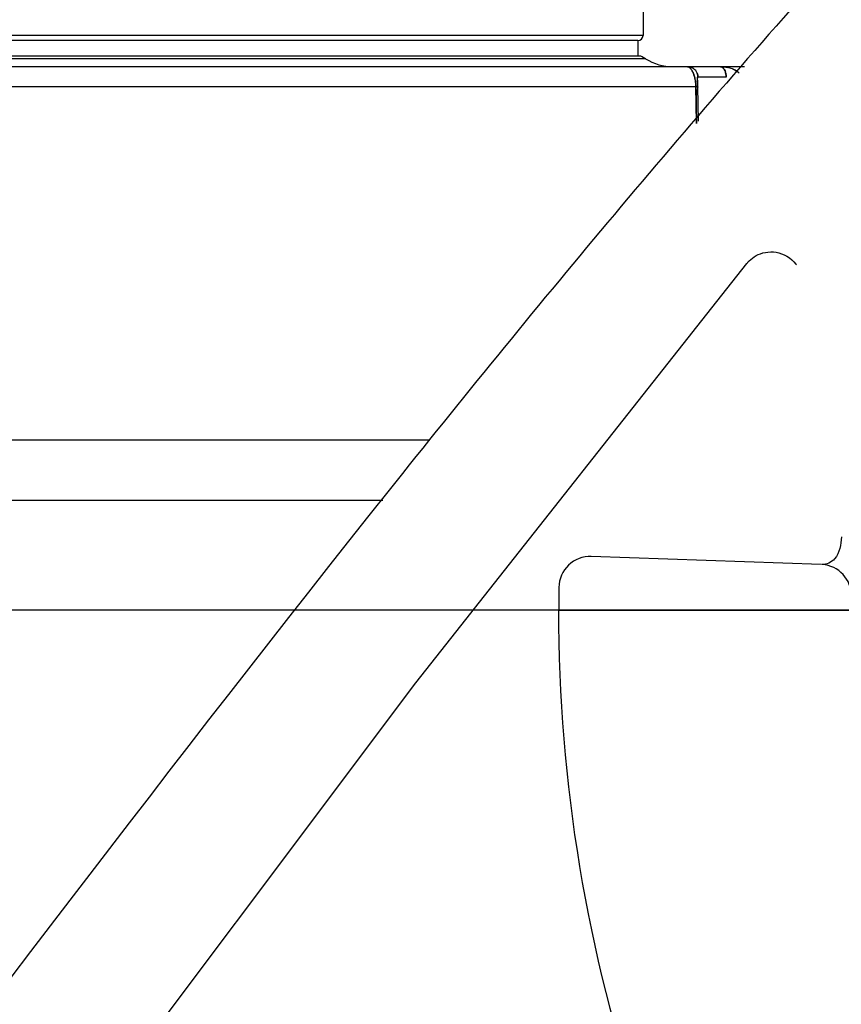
# Model space of a CAD drawing. Header units: millimetres. Extents: x 4086 to 10416, y 123 to 1549.
# Tile 246 of 256: x 9359 to 9373, y 1115 to 1131. Entities that reach past the tile are written whole.
import ezdxf

# ---------------------------------------------------------------- set-up
doc = ezdxf.new("R2010")
doc.units = ezdxf.units.MM
doc.layers.add('尺寸标注', color=7, linetype='Continuous')
doc.layers.add('运动范围', color=7, linetype='Continuous')
doc.styles.add('思源黑', font='SourceHanSansCN-Normal.ttf')
doc.dimstyles.new('尺寸标注_1_6比例中六', dxfattribs={"dimtxt": 10, "dimasz": 8, "dimexe": 2, "dimexo": 1.5, "dimgap": 1, "dimtad": 1, "dimdec": 1, "dimlfac": 6, "dimdsep": 46, "dimtxsty": '思源黑', "dimcen": 0.09, "dimadec": 0, "dimazin": 0, "dimtp": 0.01, "dimtm": 0.01, "dimtfac": 1, "dimtdec": 1, "dimtofl": 0, "dimtmove": 0, "dimatfit": 3, "dimfxl": 1, "dimtolj": 1, "dimarcsym": 0})

# ---------------------------------------------------------------- blocks, each defined once
blk = doc.blocks.new('*D665')
at = {"layer": 'Defpoints', "color": 0}
for p in [(9304.882, 1121.465), (9386.488, 1121.465), (9340.564, 1038.131)]:
    blk.add_point(p, dxfattribs=at)
at = {"layer": '尺寸标注', "color": 0, "linetype": 'Continuous', "lineweight": -2}
for p, q in [((9384.988, 1121.465), (9302.882, 1121.465)), ((9304.882, 1046.131), (9304.882, 1113.465)), ((9339.064, 1038.131), (9302.882, 1038.131))]:
    blk.add_line(p, q, dxfattribs=at)
at = {"layer": '尺寸标注', "color": 0}
for points in [[(9306.215, 1113.465), (9303.549, 1113.465), (9304.882, 1121.465)], [(9303.549, 1046.131), (9306.215, 1046.131), (9304.882, 1038.131)]]:
    blk.add_solid(points, dxfattribs=at)
at = {"layer": '尺寸标注', "color": 0, "insert": (9293.527, 1079.97), "char_height": 10, "attachment_point": 2, "rotation": 90, "style": '思源黑'}
blk.add_mtext('\\A1;500', dxfattribs=at)
blk = doc.blocks.new('*D666')
at = {"layer": 'Defpoints', "color": 0}
for p in [(9304.882, 1251.465), (9386.414, 1251.465), (9386.488, 1121.465)]:
    blk.add_point(p, dxfattribs=at)
at = {"layer": '尺寸标注', "color": 0, "linetype": 'Continuous', "lineweight": -2}
for p, q in [((9384.914, 1251.465), (9302.882, 1251.465)), ((9304.882, 1129.465), (9304.882, 1243.465)), ((9384.988, 1121.465), (9302.882, 1121.465))]:
    blk.add_line(p, q, dxfattribs=at)
at = {"layer": '尺寸标注', "color": 0}
for points in [[(9306.215, 1243.465), (9303.549, 1243.465), (9304.882, 1251.465)], [(9303.549, 1129.465), (9306.215, 1129.465), (9304.882, 1121.465)]]:
    blk.add_solid(points, dxfattribs=at)
at = {"layer": '尺寸标注', "color": 0, "insert": (9293.527, 1186.615), "char_height": 10, "attachment_point": 2, "rotation": 90, "style": '思源黑'}
blk.add_mtext('\\A1;780', dxfattribs=at)
blk = doc.blocks.new('*D668')
at = {"layer": 'Defpoints', "color": 0}
for p in [(9651.931, 1121.465), (9364.758, 1034.002), (9651.931, 840.007)]:
    blk.add_point(p, dxfattribs=at)
at = {"layer": '尺寸标注', "color": 0, "linetype": 'Continuous', "lineweight": -2}
for p, q in [((9651.931, 1119.965), (9651.931, 838.007)), ((9364.758, 1032.502), (9364.758, 838.007)), ((9372.758, 840.007), (9643.931, 840.007))]:
    blk.add_line(p, q, dxfattribs=at)
at = {"layer": '尺寸标注', "color": 0}
for points in [[(9372.758, 841.34), (9372.758, 838.674), (9364.758, 840.007)], [(9643.931, 838.674), (9643.931, 841.34), (9651.931, 840.007)]]:
    blk.add_solid(points, dxfattribs=at)
at = {"layer": '尺寸标注', "color": 0, "insert": (9508.334, 851.376), "char_height": 10, "attachment_point": 2, "style": '思源黑'}
blk.add_mtext('\\A1;1723', dxfattribs=at)
blk = doc.blocks.new('*D669')
at = {"layer": 'Defpoints', "color": 0}
for p in [(9137.106, 1148.493), (9364.758, 1034.002), (9137.106, 840.007)]:
    blk.add_point(p, dxfattribs=at)
at = {"layer": '尺寸标注', "color": 0, "linetype": 'Continuous', "lineweight": -2}
for p, q in [((9137.106, 1146.993), (9137.106, 838.007)), ((9364.758, 1032.502), (9364.758, 838.007)), ((9356.758, 840.007), (9145.106, 840.007))]:
    blk.add_line(p, q, dxfattribs=at)
at = {"layer": '尺寸标注', "color": 0}
for points in [[(9145.106, 841.34), (9145.106, 838.674), (9137.106, 840.007)], [(9356.758, 838.674), (9356.758, 841.34), (9364.758, 840.007)]]:
    blk.add_solid(points, dxfattribs=at)
at = {"layer": '尺寸标注', "color": 0, "insert": (9250.964, 851.376), "char_height": 10, "attachment_point": 2, "style": '思源黑'}
blk.add_mtext('\\A1;1365.9', dxfattribs=at)
blk = doc.blocks.new('*D671')
at = {"layer": 'Defpoints', "color": 0}
for p in [(9435.833, 1121.465), (9364.758, 1034.002), (9435.833, 876.788)]:
    blk.add_point(p, dxfattribs=at)
at = {"layer": '尺寸标注', "color": 0, "linetype": 'Continuous', "lineweight": -2}
for p, q in [((9435.833, 1119.965), (9435.833, 874.788)), ((9364.758, 1032.502), (9364.758, 874.788)), ((9372.758, 876.788), (9427.833, 876.788))]:
    blk.add_line(p, q, dxfattribs=at)
at = {"layer": '尺寸标注', "color": 0}
for points in [[(9372.758, 878.121), (9372.758, 875.454), (9364.758, 876.788)], [(9427.833, 875.454), (9427.833, 878.121), (9435.833, 876.788)]]:
    blk.add_solid(points, dxfattribs=at)
at = {"layer": '尺寸标注', "color": 0, "insert": (9400.059, 888.143), "char_height": 10, "attachment_point": 2, "style": '思源黑'}
blk.add_mtext('\\A1;426.5', dxfattribs=at)
blk = doc.blocks.new('*D672')
at = {"layer": 'Defpoints', "color": 0}
for p in [(9199.242, 1121.465), (9364.758, 1034.002), (9199.242, 876.788)]:
    blk.add_point(p, dxfattribs=at)
at = {"layer": '尺寸标注', "color": 0, "linetype": 'Continuous', "lineweight": -2}
for p, q in [((9199.242, 1119.965), (9199.242, 874.788)), ((9364.758, 1032.502), (9364.758, 874.788)), ((9356.758, 876.788), (9207.242, 876.788))]:
    blk.add_line(p, q, dxfattribs=at)
at = {"layer": '尺寸标注', "color": 0}
for points in [[(9207.242, 878.121), (9207.242, 875.454), (9199.242, 876.788)], [(9356.758, 875.454), (9356.758, 878.121), (9364.758, 876.788)]]:
    blk.add_solid(points, dxfattribs=at)
at = {"layer": '尺寸标注', "color": 0, "insert": (9281.677, 888.156), "char_height": 10, "attachment_point": 2, "style": '思源黑'}
blk.add_mtext('\\A1;993.1', dxfattribs=at)

msp = doc.modelspace()

# ---------------------------------------------------------------- linework, layer by layer
at = {"layer": '运动范围', "color": 7, "linetype": 'Continuous'}
for p, q in [((9369.425, 1131.131), (9369.425, 1130.631)), ((9369.425, 1130.631), (9354.092, 1130.631)), ((9369.342, 1130.548), (9354.175, 1130.548)), ((9369.342, 1130.548), (9369.342, 1130.298)), ((9369.465, 1130.256), (9354.053, 1130.256)), ((9369.389, 1130.298), (9354.128, 1130.298)), ((9369.465, 1130.256), (9369.389, 1130.298)), ((9371.042, 1130.131), (9351.553, 1130.131)), ((9370.292, 1129.945), (9370.292, 1129.948)), ((9370.292, 1129.945), (9370.292, 1129.946)), ((9370.293, 1129.936), (9370.292, 1129.945)), ((9370.296, 1129.902), (9370.293, 1129.937)), ((9370.299, 1129.86), (9370.295, 1129.919)), ((9370.3, 1129.844), (9370.296, 1129.902)), ((9370.75, 1129.965), (9370.3, 1129.965)), ((9356.813, 1129.815), (9370.269, 1129.815)), ((9370.269, 1129.815), (9370.269, 1129.806)), ((9370.269, 1129.815), (9370.269, 1129.806)), ((9370.269, 1129.815), (9370.269, 1129.806)), ((9370.269, 1129.806), (9370.269, 1129.815)), ((9370.272, 1129.538), (9370.269, 1129.806)), ((9370.269, 1129.806), (9370.272, 1129.538)), ((9370.301, 1129.808), (9370.299, 1129.86)), ((9370.301, 1129.808), (9370.3, 1129.844)), ((9370.301, 1129.808), (9370.3, 1129.807)), ((9370.308, 1129.264), (9370.301, 1129.808)), ((9370.272, 1129.538), (9370.275, 1129.226)), ((9370.275, 1129.226), (9370.272, 1129.538)), ((9371.198, 1127.099), (9371.228, 1127.118)), ((9371.082, 1126.994), (9371.095, 1127.01)), ((9371.87, 1126.969), (9371.87, 1126.969)), ((9357.184, 1124.181), (9366.027, 1124.181)), ((9365.274, 1123.215), (9356.947, 1123.215)), ((9372.265, 1122.191), (9368.6, 1122.319)), ((9368.076, 1121.465), (9372.743, 1121.465))]:
    msp.add_line(p, q, dxfattribs=at)
for points in [[(9371.095, 1127.01), (9371.098, 1127.013), (9371.117, 1127.035), (9371.142, 1127.058), (9371.169, 1127.079), (9371.198, 1127.099)], [(9371.228, 1127.118), (9371.262, 1127.134), (9371.298, 1127.149), (9371.336, 1127.161), (9371.376, 1127.17), (9371.417, 1127.176), (9371.46, 1127.178), (9371.503, 1127.177), (9371.547, 1127.172), (9371.591, 1127.162), (9371.635, 1127.149), (9371.677, 1127.131), (9371.719, 1127.109), (9371.758, 1127.083), (9371.795, 1127.053), (9371.83, 1127.019), (9371.86, 1126.982), (9371.87, 1126.969)], [(9359.703, 1112.179), (9360.069, 1112.658), (9365.803, 1120.302), (9371.082, 1126.994)]]:
    msp.add_lwpolyline(points, dxfattribs=at)
at = {"layer": '运动范围', "color": 7, "linetype": 'Continuous', "lineweight": -2}
msp.add_arc((9393.098, 1121.465), 258.833, 305, 168, dxfattribs=at)
at = {"layer": '运动范围', "color": 7, "linetype": 'Continuous'}
for centre, radius, start, end in [((9369.342, 1130.631), 0.0833, 270, 0), ((9369.026, 1129.548), 0.833, 58.2117, 64.1581), ((9369.904, 1130.965), 0.833, 238.2117, 270), ((9370.082, 1130.016), 0.131, 44.7473, 47.3475), ((9370.065, 1130.001), 0.154, 42.6866, 44.4376), ((9370.046, 1129.984), 0.18, 39.4085, 42.6521), ((9370.134, 1129.966), 0.165, 61.7634, 67.4698), ((9370.135, 1129.968), 0.163, 61.7358, 67.5101), ((9370.133, 1129.965), 0.167, 45.2299, 61.6994), ((9370.133, 1129.965), 0.166, 45.2209, 61.7132), ((9370.133, 1129.965), 0.167, 31.4118, 45.1423), ((9370.133, 1129.965), 0.167, 31.4068, 45.157), ((9370.132, 1129.965), 0.167, 22.609, 31.3849), ((9370.133, 1129.965), 0.166, 22.5906, 31.4175), ((9370.674, 1129.665), 0.465, 72.4632, 78.0673), ((9370.676, 1129.67), 0.46, 72.4878, 77.6633), ((9370.683, 1129.693), 0.436, 67.6252, 72.4479), ((9370.685, 1129.7), 0.429, 67.5514, 72.466), ((9369.816, 1129.852), 0.446, 19.1934, 22.4544), ((9369.683, 1129.812), 0.585, 11.0427, 14.0076), ((9369.711, 1129.82), 0.555, 11.5709, 13.8779), ((9369.688, 1129.815), 0.58, 10.7814, 11.5751), ((9369.663, 1129.808), 0.606, 9.9438, 11.0552), ((9369.608, 1129.799), 0.661, 1.4489, 9.8851), ((9370.501, 1129.974), 0.247, 12.4948, 16.9114), ((9370.503, 1129.975), 0.246, 12.4789, 16.9277), ((9370.718, 1129.76), 0.36, 48.5811, 53.4315), ((9370.722, 1129.764), 0.354, 48.491, 53.4178), ((9368.582, 1121.82), 0.5, 88, 179.1694), ((9372.248, 1121.692), 0.5, 359.3752, 86.5246), ((9393.08, 1121.465), 25, 179.1694, 180), ((9393.076, 1121.465), 25, 180, 198.8306)]:
    msp.add_arc(centre, radius, start, end, dxfattribs=at)
for points, knots in [([(9372.461, 1131.807), (9370.009, 1129.075), (9360.611, 1117.752), (9352.125, 1105.689), (9344.808, 1097.426)], [0, 0, 0, 0, 0.249595, 1, 1, 1, 1]), ([(9370.185, 1130.098), (9370.183, 1130.1), (9370.18, 1130.103), (9370.177, 1130.107), (9370.175, 1130.109)], [0, 0, 0, 0, 0.515867, 1, 1, 1, 1]), ([(9370.228, 1130.022), (9370.226, 1130.027), (9370.222, 1130.037), (9370.217, 1130.046), (9370.215, 1130.051)], [0, 0, 0, 0, 0.514366, 1, 1, 1, 1]), ([(9370.215, 1130.051), (9370.217, 1130.047), (9370.222, 1130.037), (9370.226, 1130.027), (9370.228, 1130.022)], [0, 0, 0, 0, 0.485087, 1, 1, 1, 1]), ([(9370.694, 1130.118), (9370.697, 1130.116), (9370.701, 1130.112), (9370.706, 1130.108), (9370.708, 1130.105)], [0, 0, 0, 0, 0.486575, 1, 1, 1, 1]), ([(9370.708, 1130.105), (9370.706, 1130.108), (9370.701, 1130.112), (9370.697, 1130.116), (9370.694, 1130.118)], [0, 0, 0, 0, 0.516657, 1, 1, 1, 1]), ([(9370.708, 1130.105), (9370.711, 1130.102), (9370.716, 1130.094), (9370.721, 1130.086), (9370.724, 1130.081)], [0, 0, 0, 0, 0.483041, 1, 1, 1, 1]), ([(9370.724, 1130.081), (9370.721, 1130.086), (9370.716, 1130.094), (9370.711, 1130.102), (9370.708, 1130.105)], [0, 0, 0, 0, 0.518526, 1, 1, 1, 1]), ([(9370.293, 1129.956), (9370.293, 1129.955), (9370.292, 1129.952), (9370.292, 1129.948), (9370.292, 1129.947)], [0, 0, 0, 0, 0.446516, 1, 1, 1, 1]), ([(9370.293, 1129.956), (9370.293, 1129.955), (9370.292, 1129.952), (9370.292, 1129.948), (9370.292, 1129.947)], [0, 0, 0, 0, 0.446542, 1, 1, 1, 1]), ([(9370.292, 1129.947), (9370.292, 1129.948), (9370.292, 1129.951), (9370.293, 1129.954), (9370.293, 1129.956)], [0, 0, 0, 0, 0.549125, 1, 1, 1, 1]), ([(9370.292, 1129.947), (9370.292, 1129.948), (9370.292, 1129.951), (9370.293, 1129.955), (9370.293, 1129.956)], [0, 0, 0, 0, 0.549268, 1, 1, 1, 1]), ([(9370.292, 1129.947), (9370.292, 1129.949), (9370.292, 1129.951), (9370.293, 1129.954), (9370.293, 1129.955)], [0, 0, 0, 0, 0.543704, 1, 1, 1, 1]), ([(9370.293, 1129.956), (9370.293, 1129.958), (9370.294, 1129.963), (9370.298, 1129.965), (9370.3, 1129.965)], [0, 0, 0, 0, 0.603291, 1, 1, 1, 1]), ([(9370.293, 1129.956), (9370.293, 1129.958), (9370.294, 1129.963), (9370.298, 1129.965), (9370.3, 1129.965)], [0, 0, 0, 0, 0.603061, 1, 1, 1, 1]), ([(9370.294, 1129.959), (9370.293, 1129.959), (9370.293, 1129.958), (9370.293, 1129.957), (9370.293, 1129.956)], [0, 0, 0, 0, 0.471238, 1, 1, 1, 1]), ([(9370.294, 1129.959), (9370.293, 1129.959), (9370.293, 1129.958), (9370.293, 1129.957), (9370.293, 1129.956)], [0, 0, 0, 0, 0.471192, 1, 1, 1, 1]), ([(9370.293, 1129.957), (9370.293, 1129.957), (9370.293, 1129.958), (9370.293, 1129.959), (9370.294, 1129.959)], [0, 0, 0, 0, 0.520058, 1, 1, 1, 1]), ([(9370.293, 1129.958), (9370.293, 1129.957), (9370.293, 1129.957), (9370.293, 1129.956), (9370.293, 1129.955)], [0, 0, 0, 0, 0.481017, 1, 1, 1, 1]), ([(9370.3, 1129.965), (9370.298, 1129.965), (9370.295, 1129.964), (9370.294, 1129.961), (9370.294, 1129.959)], [0, 0, 0, 0, 0.449068, 1, 1, 1, 1]), ([(9370.294, 1129.959), (9370.294, 1129.96), (9370.294, 1129.961), (9370.295, 1129.962), (9370.295, 1129.963)], [0, 0, 0, 0, 0.546146, 1, 1, 1, 1]), ([(9370.295, 1129.963), (9370.296, 1129.963), (9370.297, 1129.964), (9370.299, 1129.965), (9370.3, 1129.965)], [0, 0, 0, 0, 0.494755, 1, 1, 1, 1]), ([(9370.269, 1129.815), (9370.273, 1129.815), (9370.279, 1129.814), (9370.286, 1129.813), (9370.289, 1129.813)], [0, 0, 0, 0, 0.551113, 1, 1, 1, 1]), ([(9370.289, 1129.813), (9370.286, 1129.813), (9370.279, 1129.814), (9370.273, 1129.815), (9370.269, 1129.815)], [0, 0, 0, 0, 0.44855, 1, 1, 1, 1]), ([(9370.289, 1129.813), (9370.29, 1129.813), (9370.291, 1129.812), (9370.293, 1129.812), (9370.293, 1129.812)], [0, 0, 0, 0, 0.523657, 1, 1, 1, 1]), ([(9370.293, 1129.812), (9370.293, 1129.812), (9370.291, 1129.812), (9370.29, 1129.813), (9370.289, 1129.813)], [0, 0, 0, 0, 0.476672, 1, 1, 1, 1]), ([(9370.293, 1129.812), (9370.294, 1129.812), (9370.296, 1129.811), (9370.297, 1129.811), (9370.298, 1129.811)], [0, 0, 0, 0, 0.549075, 1, 1, 1, 1]), ([(9370.298, 1129.811), (9370.297, 1129.811), (9370.296, 1129.811), (9370.294, 1129.812), (9370.293, 1129.812)], [0, 0, 0, 0, 0.451767, 1, 1, 1, 1]), ([(9370.298, 1129.811), (9370.298, 1129.81), (9370.299, 1129.81), (9370.3, 1129.81), (9370.3, 1129.81)], [0, 0, 0, 0, 0.547365, 1, 1, 1, 1]), ([(9370.3, 1129.81), (9370.3, 1129.81), (9370.299, 1129.81), (9370.298, 1129.81), (9370.298, 1129.811)], [0, 0, 0, 0, 0.454637, 1, 1, 1, 1]), ([(9370.3, 1129.81), (9370.3, 1129.809), (9370.301, 1129.809), (9370.301, 1129.808), (9370.301, 1129.808)], [0, 0, 0, 0, 0.594605, 1, 1, 1, 1]), ([(9370.301, 1129.808), (9370.301, 1129.808), (9370.301, 1129.809), (9370.3, 1129.81), (9370.3, 1129.81)], [0, 0, 0, 0, 0.401672, 1, 1, 1, 1]), ([(9372.588, 1122.632), (9372.581, 1122.511), (9372.554, 1122.295), (9372.352, 1122.185), (9372.278, 1122.191)], [0, 0, 0, 0, 0.623112, 1, 1, 1, 1])]:
    msp.add_open_spline(points, degree=3, knots=knots, dxfattribs=at)
for points in [[(9370.134, 1130.131), (9370.156, 1130.131), (9370.177, 1130.127), (9370.197, 1130.119)], [(9370.134, 1130.131), (9370.15, 1130.131), (9370.164, 1130.12), (9370.175, 1130.109)], [(9370.215, 1130.051), (9370.206, 1130.067), (9370.197, 1130.084), (9370.185, 1130.098)], [(9370.185, 1130.098), (9370.196, 1130.083), (9370.206, 1130.068), (9370.215, 1130.051)], [(9370.659, 1130.131), (9370.672, 1130.131), (9370.684, 1130.126), (9370.694, 1130.118)], [(9370.694, 1130.118), (9370.684, 1130.126), (9370.672, 1130.131), (9370.659, 1130.131)], [(9370.659, 1130.131), (9370.698, 1130.131), (9370.736, 1130.127), (9370.774, 1130.119)], [(9370.724, 1130.081), (9370.73, 1130.07), (9370.734, 1130.058), (9370.738, 1130.046)], [(9370.738, 1130.046), (9370.734, 1130.058), (9370.73, 1130.07), (9370.724, 1130.081)], [(9370.849, 1130.096), (9370.878, 1130.084), (9370.907, 1130.068), (9370.933, 1130.049)], [(9370.933, 1130.049), (9370.907, 1130.068), (9370.878, 1130.084), (9370.849, 1130.096)], [(9370.228, 1130.022), (9370.238, 1130), (9370.245, 1129.977), (9370.251, 1129.953)], [(9370.251, 1129.953), (9370.247, 1129.968), (9370.242, 1129.984), (9370.237, 1129.998)], [(9370.257, 1129.924), (9370.264, 1129.888), (9370.268, 1129.852), (9370.269, 1129.815)], [(9370.287, 1130.03), (9370.295, 1130.009), (9370.3, 1129.987), (9370.3, 1129.965)], [(9370.3, 1129.965), (9370.3, 1129.986), (9370.295, 1130.009), (9370.287, 1130.029)], [(9370.743, 1130.028), (9370.747, 1130.007), (9370.75, 1129.986), (9370.75, 1129.965)], [(9370.75, 1129.965), (9370.75, 1129.986), (9370.747, 1130.007), (9370.743, 1130.028)], [(9370.269, 1129.806), (9370.271, 1129.613), (9370.273, 1129.42), (9370.275, 1129.226)], [(9370.269, 1129.806), (9370.271, 1129.613), (9370.273, 1129.42), (9370.275, 1129.226)]]:
    msp.add_open_spline(points, degree=3, dxfattribs=at)

# ---------------------------------------------------------------- dimensions: what is measured, and where the dimension line sits
at = {"layer": '尺寸标注', "linetype": 'Continuous'}
for base, p1, p2, picture, middle in [((9304.882, 1251.465), (9386.488, 1121.465), (9386.414, 1251.465), '*D666', (9304.882, 1186.615)), ((9304.882, 1121.465), (9340.564, 1038.131), (9386.488, 1121.465), '*D665', (9304.882, 1079.97))]:
    dim = msp.add_linear_dim(base=base, p1=p1, p2=p2, angle=90, dimstyle='尺寸标注_1_6比例中六', dxfattribs=at)
    dim.commit()
    dim.dimension.update_dxf_attribs({"geometry": picture, "text_midpoint": middle, "dimtype": 160})
at = {"layer": '尺寸标注', "color": 7, "linetype": 'Continuous'}
for base, p2, picture, middle in [((9137.106, 840.007), (9137.106, 1148.493), '*D669', (9250.964, 840.007)), ((9199.242, 876.788), (9199.242, 1121.465), '*D672', (9281.677, 876.788))]:
    dim = msp.add_linear_dim(base=base, p1=(9364.758, 1034.002), p2=p2, angle=180, dimstyle='尺寸标注_1_6比例中六', dxfattribs=at)
    dim.commit()
    dim.dimension.update_dxf_attribs({"geometry": picture, "text_midpoint": middle, "dimtype": 160})
for base, p1, p2, picture, middle in [((9651.931, 840.007), (9364.758, 1034.002), (9651.931, 1121.465), '*D668', (9508.334, 840.007)), ((9435.8334, 876.7876), (9364.7578, 1034.0022), (9435.8334, 1121.4645), '*D671', (9400.0588, 876.7876))]:
    dim = msp.add_linear_dim(base=base, p1=p1, p2=p2, dimstyle='尺寸标注_1_6比例中六', dxfattribs=at)
    dim.commit()
    dim.dimension.update_dxf_attribs({"geometry": picture, "text_midpoint": middle, "dimtype": 160})

doc.saveas('drawing.dxf')
